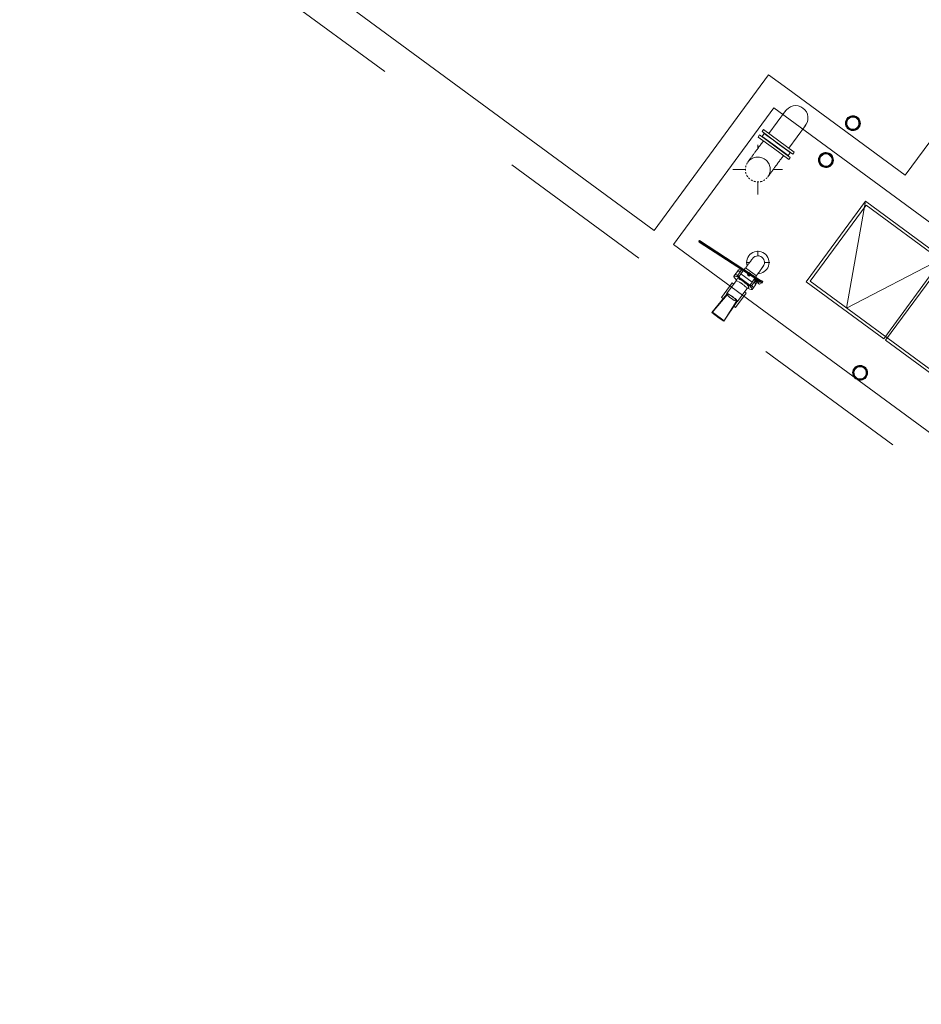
# Model space of a CAD drawing. Header units: metres. Extents: x 135583 to 135939, y 457896 to 458258.
# Tile 138 of 256: x 135758 to 135770, y 457898 to 457911. Entities that reach past the tile are written whole.
import ezdxf

# ---------------------------------------------------------------- set-up
doc = ezdxf.new("R2010")
doc.units = ezdxf.units.M
doc.linetypes.add('Hidden', pattern=[4, 2, -2])
doc.layers.add('NIEUWE INSTALLATIE', color=250, linetype='Continuous', lineweight=0)

msp = doc.modelspace()

# ---------------------------------------------------------------- linework, layer by layer
at = {"layer": 'NIEUWE INSTALLATIE'}
for p, q in [((135758.981, 457913.615), (135766.475, 457908.109)), ((135758.981, 457913.615), (135766.475, 457908.109)), ((135769.659, 457908.81), (135771.109, 457910.784)), ((135769.659, 457908.81), (135771.109, 457910.784)), ((135766.475, 457908.109), (135767.926, 457910.083)), ((135766.475, 457908.109), (135767.926, 457910.083)), ((135767.926, 457910.083), (135768.168, 457909.905)), ((135767.926, 457910.083), (135768.168, 457909.905)), ((135768.168, 457909.905), (135769.659, 457908.81)), ((135768.168, 457909.905), (135769.659, 457908.81)), ((135767.99, 457909.664), (135766.717, 457907.931)), ((135767.99, 457909.664), (135766.717, 457907.931)), ((135768.141, 457909.629), (135767.93, 457909.341)), ((135772.624, 457906.259), (135767.99, 457909.664)), ((135772.624, 457906.259), (135767.99, 457909.664)), ((135767.812, 457909.322), (135767.791, 457909.295)), ((135768.006, 457909.179), (135767.812, 457909.322)), ((135767.862, 457909.39), (135767.842, 457909.363)), ((135768.036, 457909.22), (135767.842, 457909.363)), ((135767.869, 457909.339), (135767.843, 457909.303)), ((135768.057, 457909.247), (135767.862, 457909.39)), ((135768.183, 457909.154), (135768.395, 457909.442)), ((135767.788, 457909.147), (135767.788, 457909.197)), ((135767.986, 457909.152), (135767.791, 457909.295)), ((135767.859, 457909.245), (135767.838, 457909.217)), ((135768.008, 457909.181), (135767.844, 457909.302)), ((135767.881, 457909.275), (135767.879, 457909.272)), ((135767.909, 457909.313), (135767.908, 457909.311)), ((135768.199, 457909.097), (135768.035, 457909.218)), ((135768.231, 457909.077), (135768.036, 457909.22)), ((135768.251, 457909.104), (135768.057, 457909.247)), ((135768.181, 457909.009), (135767.986, 457909.152)), ((135768.201, 457909.036), (135768.006, 457909.179)), ((135768.172, 457909.061), (135768.008, 457909.181)), ((135768.133, 457909.086), (135768.135, 457909.088)), ((135768.162, 457909.124), (135768.163, 457909.127)), ((135768.173, 457909.06), (135768.2, 457909.096)), ((135768.231, 457909.077), (135768.251, 457909.104)), ((135768.092, 457909.03), (135768.113, 457909.058)), ((135768.181, 457909.009), (135768.201, 457909.036)), ((135767.473, 457908.882), (135767.633, 457908.882)), ((135767.982, 457908.882), (135768.103, 457908.882)), ((135767.788, 457908.567), (135767.788, 457908.727)), ((135769.155, 457908.479), (135768.403, 457907.456)), ((135769.155, 457908.479), (135768.915, 457907.123)), ((135770.138, 457907.757), (135769.155, 457908.479)), ((135767.04, 457907.972), (135767.047, 457907.981)), ((135767.823, 457907.461), (135767.04, 457907.972)), ((135767.04, 457907.972), (135767.044, 457907.962)), ((135767.044, 457907.962), (135767.665, 457907.558)), ((135767.047, 457907.981), (135767.83, 457907.471)), ((135766.717, 457907.931), (135771.351, 457904.527)), ((135766.717, 457907.931), (135771.351, 457904.527)), ((135767.789, 457907.782), (135767.789, 457907.852)), ((135769.82, 457907.944), (135769.821, 457907.943)), ((135767.639, 457907.702), (135767.687, 457907.702)), ((135767.87, 457907.702), (135767.939, 457907.702)), ((135770.138, 457907.757), (135768.915, 457907.123)), ((135769.386, 457906.733), (135770.138, 457907.757)), ((135770.162, 457907.739), (135769.41, 457906.716)), ((135767.53, 457907.589), (135767.499, 457907.547)), ((135767.543, 457907.608), (135767.531, 457907.59)), ((135767.532, 457907.538), (135767.585, 457907.61)), ((135767.602, 457907.594), (135767.575, 457907.557)), ((135767.632, 457907.635), (135767.614, 457907.611)), ((135767.632, 457907.635), (135767.773, 457907.532)), ((135767.677, 457907.573), (135767.701, 457907.556)), ((135767.513, 457907.467), (135767.393, 457907.305)), ((135767.498, 457907.546), (135767.485, 457907.528)), ((135767.526, 457907.498), (135767.513, 457907.467)), ((135767.528, 457907.532), (135767.532, 457907.538)), ((135767.528, 457907.532), (135767.706, 457907.402)), ((135767.551, 457907.524), (135767.532, 457907.538)), ((135767.575, 457907.557), (135767.551, 457907.524)), ((135767.716, 457907.454), (135767.575, 457907.557)), ((135767.664, 457907.556), (135767.656, 457907.545)), ((135767.656, 457907.545), (135767.68, 457907.527)), ((135767.688, 457907.538), (135767.664, 457907.556)), ((135767.68, 457907.527), (135767.688, 457907.538)), ((135767.69, 457907.541), (135767.819, 457907.457)), ((135767.69, 457907.419), (135767.716, 457907.454)), ((135767.757, 457907.471), (135767.708, 457907.405)), ((135767.716, 457907.454), (135767.751, 457907.501)), ((135767.739, 457907.485), (135767.787, 457907.449)), ((135767.793, 457907.449), (135767.741, 457907.487)), ((135767.748, 457907.497), (135767.799, 457907.459)), ((135767.761, 457907.515), (135767.773, 457907.532)), ((135767.789, 457907.552), (135767.789, 457907.563)), ((135767.82, 457907.457), (135767.789, 457907.441)), ((135767.802, 457907.458), (135767.811, 457907.463)), ((135767.84, 457907.442), (135767.82, 457907.457)), ((135767.823, 457907.461), (135767.833, 457907.475)), ((135767.839, 457907.451), (135767.823, 457907.461)), ((135767.83, 457907.47), (135767.846, 457907.46)), ((135767.833, 457907.475), (135767.853, 457907.46)), ((135767.839, 457907.451), (135767.846, 457907.46)), ((135767.842, 457907.444), (135767.853, 457907.46)), ((135767.843, 457907.441), (135767.85, 457907.451)), ((135768.403, 457907.456), (135769.386, 457906.733)), ((135767.463, 457907.443), (135767.328, 457907.259)), ((135767.484, 457907.428), (135767.463, 457907.443)), ((135767.529, 457907.205), (135767.649, 457907.368)), ((135767.64, 457907.313), (135767.619, 457907.328)), ((135767.648, 457907.367), (135767.674, 457907.389)), ((135767.708, 457907.405), (135767.69, 457907.419)), ((135767.708, 457907.405), (135767.706, 457907.402)), ((135767.715, 457907.359), (135767.728, 457907.377)), ((135767.729, 457907.378), (135767.759, 457907.42)), ((135767.76, 457907.421), (135767.773, 457907.439)), ((135767.789, 457907.441), (135767.809, 457907.426)), ((135767.809, 457907.426), (135767.84, 457907.442)), ((135767.206, 457907.066), (135767.394, 457907.298)), ((135767.401, 457907.293), (135767.208, 457907.067)), ((135767.328, 457907.259), (135767.355, 457907.239)), ((135767.357, 457906.957), (135767.516, 457907.209)), ((135767.522, 457907.204), (135767.357, 457906.955)), ((135767.394, 457907.298), (135767.401, 457907.293)), ((135767.505, 457907.129), (135767.64, 457907.313)), ((135767.516, 457907.209), (135767.522, 457907.204)), ((135767.478, 457907.149), (135767.505, 457907.129)), ((135767.208, 457907.067), (135767.206, 457907.066)), ((135767.357, 457906.955), (135767.357, 457906.957)), ((135769.41, 457906.716), (135770.393, 457905.993))]:
    msp.add_line(p, q, dxfattribs=at)
at = {"layer": 'NIEUWE INSTALLATIE', "linetype": 'Hidden'}
for p, q in [((135779.173, 457898.284), (135758.421, 457913.53)), ((135769.162, 457908.43), (135768.452, 457907.463)), ((135769.162, 457908.43), (135771.096, 457907.009)), ((135768.452, 457907.463), (135770.386, 457906.042)), ((135767.212, 457907.071), (135767.36, 457906.962)), ((135767.212, 457907.071), (135767.36, 457906.962))]:
    msp.add_line(p, q, dxfattribs=at)
at = {"layer": 'NIEUWE INSTALLATIE', "flags": 128}
for points in [[(135768.361, 457909.663), (135768.333, 457909.679), (135768.302, 457909.689), (135768.269, 457909.693), (135768.236, 457909.69), (135768.205, 457909.68), (135768.176, 457909.663), (135768.152, 457909.642), (135768.133, 457909.616)], [(135768.386, 457909.431), (135768.404, 457909.456), (135768.418, 457909.486), (135768.425, 457909.518), (135768.425, 457909.551), (135768.418, 457909.583), (135768.405, 457909.614), (135768.386, 457909.64), (135768.361, 457909.663)], [(135767.838, 457909.217), (135767.831, 457909.207), (135767.824, 457909.197), (135767.817, 457909.188), (135767.81, 457909.178), (135767.803, 457909.169), (135767.796, 457909.159), (135767.789, 457909.15), (135767.783, 457909.141), (135767.776, 457909.131), (135767.769, 457909.122), (135767.763, 457909.114), (135767.756, 457909.105), (135767.75, 457909.096), (135767.744, 457909.088), (135767.738, 457909.08), (135767.732, 457909.072), (135767.727, 457909.065), (135767.721, 457909.057), (135767.716, 457909.05), (135767.711, 457909.043), (135767.706, 457909.037), (135767.702, 457909.03), (135767.697, 457909.024), (135767.693, 457909.019), (135767.689, 457909.013), (135767.685, 457909.008), (135767.682, 457909.003), (135767.679, 457908.999), (135767.676, 457908.995), (135767.673, 457908.991), (135767.67, 457908.988), (135767.668, 457908.985), (135767.666, 457908.982), (135767.665, 457908.98), (135767.663, 457908.978), (135767.662, 457908.977), (135767.662, 457908.976), (135767.661, 457908.975)], [(135767.915, 457908.788), (135767.915, 457908.789), (135767.916, 457908.79), (135767.917, 457908.791), (135767.918, 457908.793), (135767.92, 457908.795), (135767.922, 457908.798), (135767.924, 457908.801), (135767.926, 457908.804), (135767.929, 457908.807), (135767.932, 457908.811), (135767.935, 457908.816), (135767.938, 457908.82), (135767.942, 457908.825), (135767.946, 457908.831), (135767.95, 457908.836), (135767.954, 457908.842), (135767.959, 457908.848), (135767.964, 457908.855), (135767.969, 457908.862), (135767.974, 457908.869), (135767.979, 457908.876), (135767.985, 457908.884), (135767.99, 457908.891), (135767.996, 457908.899), (135768.002, 457908.908), (135768.009, 457908.916), (135768.015, 457908.925), (135768.021, 457908.934), (135768.028, 457908.943), (135768.035, 457908.952), (135768.041, 457908.961), (135768.048, 457908.97), (135768.055, 457908.98), (135768.062, 457908.989), (135768.069, 457908.999), (135768.076, 457909.008), (135768.083, 457909.018), (135768.09, 457909.028), (135768.092, 457909.03)], [(135767.722, 457907.751), (135767.721, 457907.751), (135767.721, 457907.75), (135767.72, 457907.749), (135767.719, 457907.748), (135767.718, 457907.746), (135767.716, 457907.744), (135767.715, 457907.742), (135767.713, 457907.74), (135767.711, 457907.737), (135767.709, 457907.734), (135767.706, 457907.731), (135767.704, 457907.727), (135767.701, 457907.723), (135767.698, 457907.719), (135767.695, 457907.715), (135767.691, 457907.71), (135767.688, 457907.706), (135767.684, 457907.701), (135767.681, 457907.696), (135767.677, 457907.69), (135767.672, 457907.685), (135767.668, 457907.679), (135767.664, 457907.673), (135767.659, 457907.667), (135767.655, 457907.66), (135767.65, 457907.654), (135767.645, 457907.647), (135767.64, 457907.641), (135767.635, 457907.634)], [(135767.771, 457907.535), (135767.776, 457907.542), (135767.781, 457907.548), (135767.786, 457907.555), (135767.791, 457907.561), (135767.795, 457907.568), (135767.8, 457907.574), (135767.804, 457907.58), (135767.808, 457907.585), (135767.813, 457907.591), (135767.817, 457907.596), (135767.82, 457907.602), (135767.824, 457907.606), (135767.827, 457907.611), (135767.831, 457907.616), (135767.834, 457907.62), (135767.837, 457907.624), (135767.84, 457907.628), (135767.842, 457907.631), (135767.845, 457907.634), (135767.847, 457907.637), (135767.849, 457907.64), (135767.85, 457907.643), (135767.852, 457907.645), (135767.853, 457907.647), (135767.855, 457907.648), (135767.856, 457907.649), (135767.856, 457907.65), (135767.857, 457907.651)]]:
    msp.add_lwpolyline(points, dxfattribs=at)
at = {"layer": 'NIEUWE INSTALLATIE'}
for centre, radius, start, end in [((135768.995, 457909.471), 0.095, 53.696, 233.696), ((135768.995, 457909.471), 0.08, 53.696, 233.696), ((135768.995, 457909.471), 0.0785, 143.696, 323.696), ((135768.995, 457909.471), 0.0785, 323.696, 143.696), ((135768.995, 457909.471), 0.095, 233.696, 53.696), ((135768.995, 457909.471), 0.08, 233.696, 53.696), ((135768.653, 457909.003), 0.095, 53.696, 233.696), ((135768.653, 457909.003), 0.08, 53.696, 233.696), ((135768.653, 457909.003), 0.0785, 323.696, 143.696), ((135768.653, 457909.003), 0.095, 233.696, 53.696), ((135768.653, 457909.003), 0.0785, 143.696, 323.696), ((135768.653, 457909.003), 0.08, 233.696, 53.696), ((135767.788, 457908.882), 0.157, 177.728, 180), ((135767.788, 457908.882), 0.157, 180, 183.821), ((135767.788, 457908.882), 0.158, 211.4562, 216), ((135767.788, 457908.882), 0.157, 224.0124, 227.3652), ((135767.788, 457908.882), 0.157, 240.6566, 244.0206), ((135767.788, 457908.882), 0.158, 252, 256.3786), ((135767.788, 457908.882), 0.158, 282.3942, 292.6562), ((135767.789, 457907.702), 0.142, 53.696, 198.1468), ((135767.789, 457907.702), 0.0842, 114.4797, 120), ((135767.789, 457907.702), 0.142, 269.2546, 53.696), ((135767.789, 457907.744), 0.0421, 73.7217, 90), ((135767.789, 457907.702), 0.0842, 50.652, 64.2635), ((135767.789, 457907.702), 0.0842, 312.0382, 53.696), ((135767.789, 457907.702), 0.0841, 40.3344, 49.0878), ((135767.789, 457907.702), 0.0841, 0, 7.468), ((135767.789, 457907.702), 0.0842, 353.7942, 360), ((135769.087, 457906.301), 0.095, 53.696, 233.696), ((135769.087, 457906.301), 0.08, 53.696, 233.696), ((135769.087, 457906.301), 0.0785, 143.696, 323.696), ((135769.087, 457906.301), 0.0785, 323.696, 143.696), ((135769.087, 457906.301), 0.095, 233.696, 53.696), ((135769.087, 457906.301), 0.08, 233.696, 53.696)]:
    msp.add_arc(centre, radius, start, end, dxfattribs=at)
at = {"layer": 'NIEUWE INSTALLATIE', "linetype": 'Hidden'}
for centre, radius, start, end in [((135768.995, 457909.471), 0.0868, 179.6886, 190.6174), ((135768.995, 457909.471), 0.0868, 179.6886, 190.6174), ((135768.995, 457909.471), 0.0864, 53.696, 233.696), ((135768.995, 457909.471), 0.0864, 53.696, 233.696), ((135768.995, 457909.471), 0.0868, 156.7746, 167.7034), ((135768.995, 457909.471), 0.0868, 156.7746, 167.7034), ((135768.995, 457909.471), 0.0868, 138.801, 148.591), ((135768.995, 457909.471), 0.0868, 138.801, 148.591), ((135768.995, 457909.471), 0.0868, 119.6886, 130.6174), ((135768.995, 457909.471), 0.0868, 119.6886, 130.6174), ((135768.995, 457909.471), 0.0864, 233.696, 53.696), ((135768.995, 457909.471), 0.0864, 233.696, 53.696), ((135768.995, 457909.471), 0.0868, 96.7746, 107.7034), ((135768.995, 457909.471), 0.0868, 96.7746, 107.7034), ((135768.995, 457909.471), 0.0868, 78.801, 88.591), ((135768.995, 457909.471), 0.0868, 78.801, 88.591), ((135768.995, 457909.471), 0.0868, 59.6886, 70.6174), ((135768.995, 457909.471), 0.0868, 59.6886, 70.6174), ((135768.995, 457909.471), 0.0868, 36.7746, 47.7034), ((135768.995, 457909.471), 0.0868, 36.7746, 47.7034), ((135768.995, 457909.471), 0.0868, 18.801, 28.591), ((135768.995, 457909.471), 0.0868, 18.801, 28.591), ((135768.995, 457909.471), 0.0868, 336.7746, 347.7034), ((135768.995, 457909.471), 0.0868, 336.7746, 347.7034), ((135768.995, 457909.471), 0.0868, 359.6886, 10.6174), ((135768.995, 457909.471), 0.0868, 359.6886, 10.6174), ((135768.995, 457909.471), 0.0868, 198.801, 208.591), ((135768.995, 457909.471), 0.0868, 198.801, 208.591), ((135768.995, 457909.471), 0.0868, 216.7746, 227.7034), ((135768.995, 457909.471), 0.0868, 216.7746, 227.7034), ((135768.995, 457909.471), 0.0868, 239.6886, 250.6174), ((135768.995, 457909.471), 0.0868, 239.6886, 250.6174), ((135768.995, 457909.471), 0.0868, 261.7299, 268.591), ((135768.995, 457909.471), 0.0868, 261.7299, 268.591), ((135768.995, 457909.471), 0.0868, 276.7746, 287.7034), ((135768.995, 457909.471), 0.0868, 276.7746, 287.7034), ((135768.995, 457909.471), 0.0868, 299.6886, 310.6174), ((135768.995, 457909.471), 0.0868, 299.6886, 310.6174), ((135768.995, 457909.471), 0.0868, 318.801, 328.591), ((135768.995, 457909.471), 0.0868, 318.801, 328.591), ((135768.653, 457909.003), 0.0864, 53.696, 233.696), ((135768.653, 457909.003), 0.0864, 53.696, 233.696), ((135768.653, 457909.003), 0.0868, 96.7746, 107.7034), ((135768.653, 457909.003), 0.0868, 96.7746, 107.7034), ((135768.653, 457909.003), 0.0868, 78.801, 88.591), ((135768.653, 457909.003), 0.0868, 78.801, 88.591), ((135768.653, 457909.003), 0.0868, 59.6886, 70.6174), ((135768.653, 457909.003), 0.0868, 59.6886, 70.6174), ((135767.788, 457908.882), 0.157, 146.8826, 154.5934), ((135767.788, 457908.882), 0.157, 146.8826, 154.5934), ((135767.788, 457908.882), 0.158, 53.696, 143.696), ((135767.788, 457908.882), 0.158, 53.696, 143.696), ((135767.788, 457908.882), 0.158, 323.696, 53.696), ((135767.788, 457908.882), 0.158, 323.696, 53.696), ((135768.653, 457909.003), 0.0868, 156.7746, 167.7034), ((135768.653, 457909.003), 0.0868, 156.7746, 167.7034), ((135768.653, 457909.003), 0.0868, 138.801, 148.591), ((135768.653, 457909.003), 0.0868, 138.801, 148.591), ((135768.653, 457909.003), 0.0868, 318.801, 328.591), ((135768.653, 457909.003), 0.0868, 318.801, 328.591), ((135768.653, 457909.003), 0.0868, 336.7746, 347.7034), ((135768.653, 457909.003), 0.0868, 336.7746, 347.7034), ((135767.788, 457908.882), 0.157, 176.8826, 184.315), ((135767.788, 457908.882), 0.157, 176.8826, 184.315), ((135767.788, 457908.882), 0.157, 161.8826, 169.315), ((135767.788, 457908.882), 0.157, 161.8826, 169.315), ((135767.788, 457908.882), 0.158, 191.8826, 199.315), ((135767.788, 457908.882), 0.158, 191.8826, 199.315), ((135768.653, 457909.003), 0.0868, 221.3282, 227.7034), ((135768.653, 457909.003), 0.0868, 221.3282, 227.7034), ((135768.653, 457909.003), 0.0868, 258.801, 268.591), ((135768.653, 457909.003), 0.0868, 258.801, 268.591), ((135767.788, 457908.882), 0.158, 206.8826, 214.315), ((135767.788, 457908.882), 0.158, 206.8826, 214.315), ((135767.788, 457908.882), 0.157, 221.8826, 229.315), ((135767.788, 457908.882), 0.157, 221.8826, 229.315), ((135767.788, 457908.882), 0.157, 236.8826, 244.315), ((135767.788, 457908.882), 0.157, 236.8826, 244.315), ((135767.788, 457908.882), 0.157, 251.8826, 259.315), ((135767.788, 457908.882), 0.157, 251.8826, 259.315), ((135767.788, 457908.882), 0.157, 266.8826, 274.315), ((135767.788, 457908.882), 0.157, 266.8826, 274.315), ((135767.788, 457908.882), 0.158, 281.8826, 289.315), ((135767.788, 457908.882), 0.158, 281.8826, 289.315), ((135767.788, 457908.882), 0.158, 296.8826, 304.315), ((135767.788, 457908.882), 0.158, 296.8826, 304.315), ((135767.788, 457908.882), 0.157, 311.8826, 319.315), ((135767.788, 457908.882), 0.157, 311.8826, 319.315), ((135769.087, 457906.301), 0.0864, 53.696, 233.696), ((135769.087, 457906.301), 0.0864, 53.696, 233.696), ((135769.087, 457906.301), 0.0868, 156.7746, 167.7034), ((135769.087, 457906.301), 0.0868, 156.7746, 167.7034), ((135769.087, 457906.301), 0.0868, 138.801, 148.591), ((135769.087, 457906.301), 0.0868, 138.801, 148.591), ((135769.087, 457906.301), 0.0864, 233.696, 53.696), ((135769.087, 457906.301), 0.0864, 233.696, 53.696), ((135769.087, 457906.301), 0.0868, 78.801, 88.591), ((135769.087, 457906.301), 0.0868, 78.801, 88.591), ((135769.087, 457906.301), 0.0868, 179.6886, 190.6174), ((135769.087, 457906.301), 0.0868, 179.6886, 190.6174), ((135769.087, 457906.301), 0.0868, 216.7746, 227.7034), ((135769.087, 457906.301), 0.0868, 216.7746, 227.7034), ((135769.087, 457906.301), 0.0868, 239.6886, 250.6174), ((135769.087, 457906.301), 0.0868, 239.6886, 250.6174), ((135769.087, 457906.301), 0.0868, 318.801, 328.591), ((135769.087, 457906.301), 0.0868, 318.801, 328.591), ((135769.087, 457906.301), 0.0868, 336.7746, 347.7034), ((135769.087, 457906.301), 0.0868, 336.7746, 347.7034), ((135769.087, 457906.301), 0.0868, 359.6886, 10.6174), ((135769.087, 457906.301), 0.0868, 359.6886, 10.6174)]:
    msp.add_arc(centre, radius, start, end, dxfattribs=at)
at = {"layer": 'NIEUWE INSTALLATIE'}
for centre, major_axis, ratio, start_param, end_param in [((135768.035, 457909.218), (0.165, -0.121), 0.000001, 4.712389, 10.213835), ((135767.789, 457907.702), (-0.0123, 0.0833), 1, 5.503277, 7.214867), ((135767.645, 457907.506), (-0.115, 0.084), 0.173648, 5.599217, 6.425985), ((135767.645, 457907.504), (-0.115, 0.084), 0.173648, 5.59426, 6.347501), ((135767.658, 457907.523), (-0.115, 0.084), 0.173648, 5.599217, 6.140386), ((135767.6, 457907.444), (-0.115, 0.084), 0.173648, 4.712389, 7.205598), ((135767.614, 457907.462), (-0.115, 0.084), 0.173648, 5.59426, 6.283185), ((135767.613, 457907.461), (-0.115, 0.084), 0.173648, 5.599217, 6.140386), ((135767.581, 457907.418), (0.0678, -0.0498), 0.173648, 2.356194, 3.141593), ((135767.581, 457907.418), (-0.0678, 0.0498), 0.173648, 6.108652, 6.325142), ((135767.6, 457907.444), (-0.0741, 0.0545), 0.173648, 4.712389, 6.457718), ((135767.581, 457907.418), (0.0678, -0.0498), 0.173648, 1.885357, 2.21112), ((135767.6, 457907.444), (-0.0741, 0.0545), 0.173648, 2.96706, 4.712389), ((135767.6, 457907.444), (-0.115, 0.084), 0.173648, 2.21918, 4.712389), ((135767.645, 457907.504), (-0.115, 0.084), 0.173648, 3.077277, 3.830518), ((135767.645, 457907.506), (-0.115, 0.084), 0.173648, 2.998793, 3.754729), ((135767.658, 457907.523), (-0.115, 0.084), 0.173648, 3.284392, 3.825561), ((135767.581, 457907.418), (0.0678, -0.0498), 0.173648, 1.570796, 1.832596), ((135767.581, 457907.418), (0.0678, -0.0498), 0.173648, 1.308997, 1.570796), ((135767.581, 457907.418), (0.0678, -0.0498), 0.173648, 1.047198, 1.256236), ((135767.581, 457907.418), (-0.0678, 0.0498), 0.173648, 4.014257, 4.180035), ((135767.581, 457907.418), (0.0678, -0.0498), 0.173648, 0, 0.910712), ((135767.581, 457907.418), (-0.0678, 0.0498), 0.173648, 3.099636, 3.316126), ((135767.613, 457907.461), (-0.115, 0.084), 0.173648, 3.284392, 3.825561), ((135767.614, 457907.462), (-0.115, 0.084), 0.173648, 3.141593, 3.830518), ((135767.461, 457907.255), (0.0678, -0.0498), 0.173648, 1.570796, 3.476219), ((135767.461, 457907.255), (0.0678, -0.0498), 0.173648, 3.476219, 3.750923), ((135767.461, 457907.255), (0.0604, -0.0444), 0.173648, 1.570796, 3.474457), ((135767.461, 457907.255), (0.0604, -0.0444), 0.173648, 3.474457, 4.712389), ((135767.461, 457907.255), (0.0604, -0.0444), 0.173648, 4.712389, 5.950321), ((135767.461, 457907.255), (0.0604, -0.0444), 0.173648, 5.950321, 7.853982), ((135767.461, 457907.255), (0.0678, -0.0498), 0.173648, 5.948559, 7.853982), ((135767.461, 457907.255), (0.0678, -0.0498), 0.173648, 5.673855, 5.948559), ((135767.342, 457907.093), (0.481, -0.353), 0.173648, 4.55441, 4.870368), ((135767.341, 457907.091), (0.463, -0.34), 0.173648, 4.550733, 4.874045)]:
    msp.add_ellipse(centre, major_axis=major_axis, ratio=ratio, start_param=start_param, end_param=end_param, dxfattribs=at)
at = {"layer": 'NIEUWE INSTALLATIE', "linetype": 'Hidden'}
for centre, major_axis, start_param, end_param in [((135768.653, 457909.003), (-0.0683, 0.0536), 5.896019, 6.086762), ((135768.653, 457909.003), (-0.0683, 0.0536), 5.896019, 6.086762), ((135768.653, 457909.003), (0.0368, 0.0782), 2.94727, 6.088862), ((135768.653, 457909.003), (0.0368, 0.0782), 2.94727, 6.088862), ((135768.653, 457909.003), (-0.0868, 0.0002), 6.280468, 6.471211), ((135768.653, 457909.003), (-0.0868, 0.0002), 6.280468, 6.471211), ((135768.653, 457909.003), (0.0868, 0), 3.469732, 3.6406), ((135768.653, 457909.003), (0.0868, 0), 3.469732, 3.6406), ((135768.653, 457909.003), (-0.0138, 0.0857), 5.194183, 5.384927), ((135768.653, 457909.003), (-0.0138, 0.0857), 5.194183, 5.384927), ((135768.653, 457909.003), (-0.0212, 0.0842), 4.793884, 4.964753), ((135768.653, 457909.003), (-0.0212, 0.0842), 4.793884, 4.964753), ((135768.653, 457909.003), (0.0267, 0.0826), 5.019796, 5.21054), ((135768.653, 457909.003), (0.0267, 0.0826), 5.019796, 5.21054), ((135768.653, 457909.003), (0.0843, 0.0208), 3.941773, 4.132517), ((135768.653, 457909.003), (0.0843, 0.0208), 3.941773, 4.132517), ((135768.653, 457909.003), (0.0729, 0.0471), 4.25632, 4.447064), ((135768.653, 457909.003), (0.0729, 0.0471), 4.25632, 4.447064), ((135768.653, 457909.003), (0.0436, 0.075), 4.186073, 4.376816), ((135768.653, 457909.003), (0.0436, 0.075), 4.186073, 4.376816), ((135769.087, 457906.301), (0.0749, 0.0438), 1.559668, 1.750412), ((135769.087, 457906.301), (0.0749, 0.0438), 1.559668, 1.750412), ((135769.087, 457906.301), (0.0801, 0.0335), 1.292545, 1.483289), ((135769.087, 457906.301), (0.0801, 0.0335), 1.292545, 1.483289), ((135769.087, 457906.301), (0.0868, 0), 1.041762, 1.232506), ((135769.087, 457906.301), (0.0868, 0), 1.041762, 1.232506), ((135769.087, 457906.301), (0.0868, 0), 0.641838, 0.832582), ((135769.087, 457906.301), (0.0868, 0), 0.641838, 0.832582), ((135769.087, 457906.301), (-0.0822, 0.0279), 3.797059, 3.967928), ((135769.087, 457906.301), (-0.0822, 0.0279), 3.797059, 3.967928), ((135769.087, 457906.301), (0.0327, 0.0804), 2.291254, 2.456495), ((135769.087, 457906.301), (0.0327, 0.0804), 2.291254, 2.456495), ((135769.087, 457906.301), (-0.0298, 0.0815), 2.595835, 2.766704), ((135769.087, 457906.301), (-0.0298, 0.0815), 2.595835, 2.766704), ((135769.087, 457906.301), (-0.0599, 0.0628), 2.497888, 2.688632), ((135769.087, 457906.301), (-0.0599, 0.0628), 2.497888, 2.688632), ((135769.087, 457906.301), (-0.0354, 0.0792), 3.239799, 3.430543), ((135769.087, 457906.301), (-0.0354, 0.0792), 3.239799, 3.430543)]:
    msp.add_ellipse(centre, major_axis=major_axis, ratio=1, start_param=start_param, end_param=end_param, dxfattribs=at)

doc.saveas('drawing.dxf')
